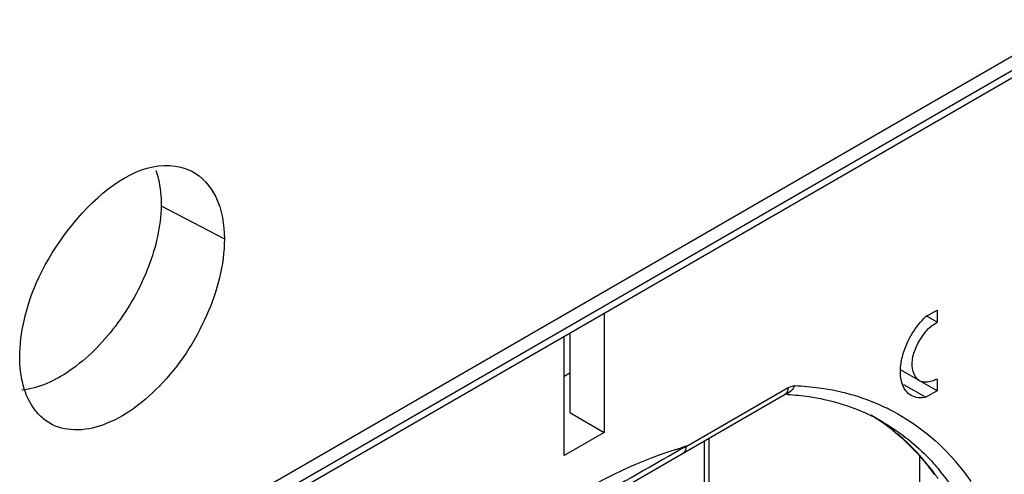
# Model space of a CAD drawing. Header units: inches. Extents: x 0 to 82.7, y 0 to 58.5.
# Tile 67 of 79: x 74.502 to 75.697, y 16.862 to 17.414. Entities that reach past the tile are written whole.
import ezdxf

# ---------------------------------------------------------------- set-up
doc = ezdxf.new("R2010")
doc.units = ezdxf.units.IN
doc.header["$LTSCALE"] = 4.547244
doc.header["$MEASUREMENT"] = 0
doc.layers.get('0').update_dxf_attribs({"linetype": 'CONTINUOUS'})

msp = doc.modelspace()

# ---------------------------------------------------------------- linework, layer by layer
at = {"color": 7, "linetype": 'CONTINUOUS'}
for p, q in [((75.7834, 17.4135), (74.6597, 16.7648)), ((75.7547, 17.3794), (74.6759, 16.7566)), ((75.7373, 17.3605), (74.6933, 16.7578)), ((74.674, 17.1875), (74.7507, 17.1476)), ((75.2118, 17.0572), (75.2118, 16.9125)), ((75.602, 17.0532), (75.6155, 17.061)), ((75.6155, 17.0465), (75.6025, 17.054)), ((75.6155, 17.061), (75.6155, 17.0465)), ((75.1631, 16.8844), (75.1631, 17.029)), ((75.1701, 17.033), (75.1701, 16.9366)), ((75.1631, 16.9808), (75.1701, 16.9848)), ((75.6155, 16.963), (75.5713, 16.9887)), ((75.311, 16.8957), (75.4348, 16.9671)), ((75.4348, 16.9671), (75.4427, 16.9694)), ((75.5749, 16.9708), (75.602, 16.9552)), ((75.6155, 16.9774), (75.6155, 16.963)), ((75.4314, 16.9592), (75.4304, 16.9586)), ((75.6155, 16.963), (75.602, 16.9552)), ((75.1701, 16.9366), (75.2118, 16.9125)), ((75.2118, 16.9125), (75.1631, 16.8844)), ((75.3047, 16.8921), (75.311, 16.8957)), ((75.3333, 16.8497), (75.3333, 16.9025)), ((75.339, 16.8495), (75.339, 16.9058)), ((75.5946, 16.746), (75.5946, 16.883))]:
    msp.add_line(p, q, dxfattribs=at)
msp.add_lwpolyline([(75.0359, 16.7308), (75.1338, 16.7871), (75.4311, 16.959)], dxfattribs=at)
for centre, radius, start, end in [((75.4175, 16.6581), 0.3011, 86.8726, 87.3933), ((75.4423, 16.7119), 0.2562, 63.3459, 63.8755), ((75.4299, 16.7194), 0.2381, 60.0055, 64.6195), ((75.4075, 16.7192), 0.2496, 57.5058, 59.085), ((75.4129, 16.7286), 0.2387, 55.378, 57.5454), ((75.4113, 16.7264), 0.2414, 51.2295, 55.3724), ((75.4297, 16.4718), 0.4402, 105.6355, 106.4254), ((87.7017, -4.851), 25.0289, 119.68986, 120.32644), ((75.4148, 16.6844), 0.2951, 34.817, 41.7758), ((75.3716, 16.6853), 0.2991, 34.865, 36.1991), ((75.3941, 16.6799), 0.292, 34.8409, 39.7161)]:
    msp.add_arc(centre, radius, start, end, dxfattribs=at)
for points, knots in [([(74.5024, 17.0042), (74.5024, 17.019), (74.5069, 17.0503), (74.538, 17.1495), (74.6419, 17.2638), (74.7111, 17.2295)], [0, 0, 0, 0, 0.136464, 0.286292, 1, 1, 1, 1]), ([(74.6675, 17.2303), (74.6687, 17.2272), (74.6729, 17.2133), (74.6742, 17.1986), (74.674, 17.1875)], [0, 0, 0, 0, 0.231792, 1, 1, 1, 1]), ([(74.7111, 17.2295), (74.7238, 17.2232), (74.7461, 17.1972), (74.7507, 17.1649), (74.7507, 17.1476)], [0, 0, 0, 0, 0.448825, 1, 1, 1, 1]), ([(74.674, 17.1875), (74.6736, 17.1625), (74.6612, 17.1101), (74.6223, 17.0409), (74.57, 16.9871), (74.5257, 16.966), (74.505, 16.964)], [0, 0, 0, 0, 0.251543, 0.529689, 0.790717, 1, 1, 1, 1]), ([(74.7507, 17.1476), (74.7507, 17.1157), (74.7329, 17.0497), (74.687, 16.9801), (74.6386, 16.938), (74.6017, 16.9189), (74.5659, 16.9133), (74.5441, 16.92), (74.5356, 16.9257)], [0, 0, 0, 0, 0.271607, 0.564032, 0.697972, 0.814587, 0.91315, 1, 1, 1, 1]), ([(75.5713, 16.9923), (75.5718, 16.9978), (75.5766, 17.0204), (75.5893, 17.0412), (75.602, 17.0532)], [0, 0, 0, 0, 0.238209, 1, 1, 1, 1]), ([(75.5943, 16.9753), (75.5899, 16.9779), (75.5819, 16.9943), (75.5909, 17.0222), (75.6055, 17.0407), (75.6155, 17.0465)], [0, 0, 0, 0, 0.184812, 0.580675, 1, 1, 1, 1]), ([(74.5356, 16.9257), (74.5303, 16.9293), (74.5088, 16.9498), (74.5024, 16.9815), (74.5024, 17.0042)], [0, 0, 0, 0, 0.220794, 1, 1, 1, 1]), ([(75.584, 16.9574), (75.5816, 16.9588), (75.5718, 16.9676), (75.5703, 16.9823), (75.5713, 16.9923)], [0, 0, 0, 0, 0.215102, 1, 1, 1, 1]), ([(75.4427, 16.9694), (75.4527, 16.969), (75.4913, 16.9657), (75.5293, 16.9546), (75.5551, 16.9419)], [0, 0, 0, 0, 0.258889, 1, 1, 1, 1]), ([(75.6155, 16.9774), (75.6136, 16.9764), (75.6072, 16.9732), (75.5988, 16.9728), (75.5943, 16.9753)], [0, 0, 0, 0, 0.295501, 1, 1, 1, 1]), ([(75.4339, 16.9587), (75.4427, 16.9582), (75.4763, 16.9549), (75.5094, 16.9453), (75.532, 16.9346)], [0, 0, 0, 0, 0.259473, 1, 1, 1, 1]), ([(75.613, 16.862), (75.608, 16.8688), (75.5875, 16.8945), (75.5622, 16.9165), (75.5415, 16.9297)], [0, 0, 0, 0, 0.256687, 1, 1, 1, 1]), ([(75.549, 16.9257), (75.5687, 16.9143), (75.5932, 16.8952), (75.6137, 16.8725), (75.6187, 16.8665)], [0, 0, 0, 0, 0.744888, 1, 1, 1, 1]), ([(75.5625, 16.9146), (75.5766, 16.9033), (75.5939, 16.8859), (75.6086, 16.8665), (75.6122, 16.8614)], [0, 0, 0, 0, 0.74322, 1, 1, 1, 1]), ([(75.0639, 16.753), (75.0831, 16.7698), (75.1559, 16.8283), (75.24, 16.8748), (75.3052, 16.894)], [0, 0, 0, 0, 0.272937, 1, 1, 1, 1])]:
    msp.add_open_spline(points, degree=3, knots=knots, dxfattribs=at)
for points in [[(75.4348, 16.9671), (75.4348, 16.9642), (75.4337, 16.9605), (75.4311, 16.959)], [(75.4427, 16.9694), (75.4409, 16.9646), (75.4363, 16.9596), (75.4312, 16.959)], [(75.602, 16.9552), (75.5961, 16.9539), (75.5893, 16.9544), (75.584, 16.9574)], [(75.5572, 16.9409), (75.5864, 16.9262), (75.6131, 16.9054), (75.6349, 16.881)], [(75.311, 16.8957), (75.311, 16.8927), (75.3099, 16.889), (75.3074, 16.8876)]]:
    msp.add_open_spline(points, degree=3, dxfattribs=at)

doc.saveas('drawing.dxf')
